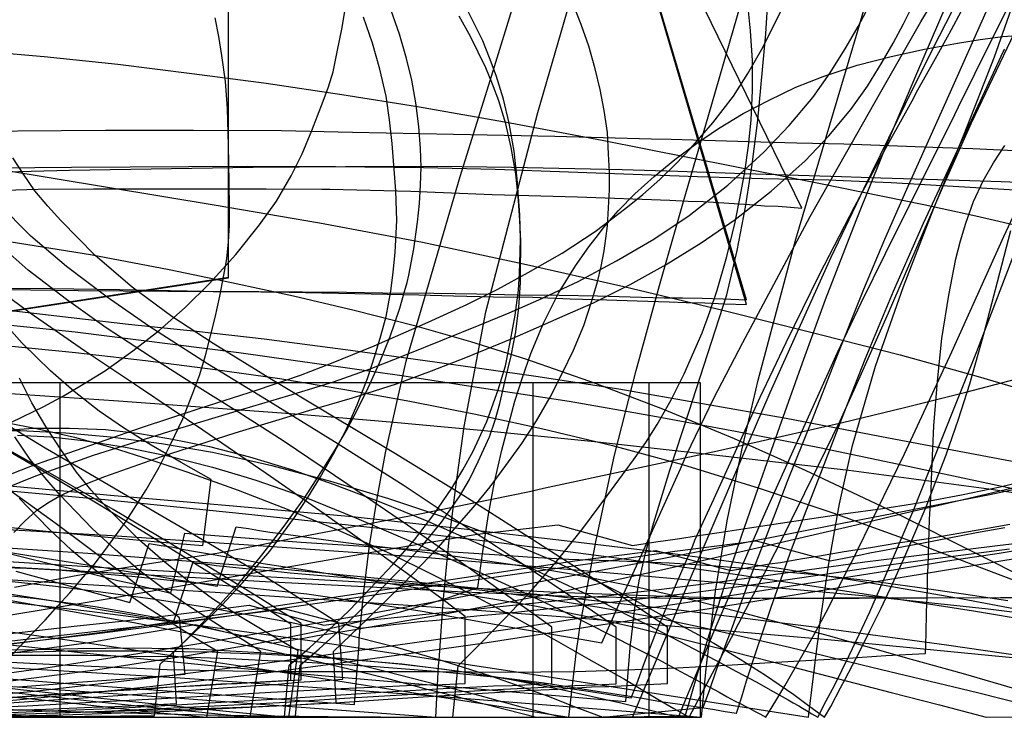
# Model space of a CAD drawing. Header units: millimetres. Extents: x 0 to 1298, y -1 to 755.
# Tile 164 of 169: x 575 to 767, y 0 to 136. Entities that reach past the tile are written whole.
import ezdxf

# ---------------------------------------------------------------- set-up
doc = ezdxf.new("R2010")
doc.units = ezdxf.units.MM
doc.layers.add('1', color=7, linetype='Continuous')

# ---------------------------------------------------------------- blocks, each defined once
blk = doc.blocks.new('PART001')
at = {"layer": '1'}
blk.add_lwpolyline([(569.7, 44.3), (591.8, 42.3), (619.1, 39.5), (646.3, 36.6), (668.8, 33.9), (691.2, 31), (714.2, 27.8), (737.2, 24.3), (760.5, 20.7), (783.7, 16.8), (799.4, 14.1), (815.2, 11.5), (832, 9), (843.8, 7.5), (848.8, 6.8), (851.6, 6.5), (867.8, 4.7)], dxfattribs=at)
blk = doc.blocks.new('PART005')
at = {"layer": '1'}
blk.add_lwpolyline([(558.8, 3.3), (578.1, 5.1), (602.8, 7.9), (617.6, 9.8), (632.4, 11.8), (647.3, 13.9), (662.5, 16), (672.7, 17.5), (683, 19.1), (703.8, 22.2), (724.7, 25.5), (745.4, 28.7), (755.5, 30.4), (765.5, 31.9), (775.2, 33.5)], dxfattribs=at)
blk = doc.blocks.new('PART009')
at = {"layer": '1'}
blk.add_lwpolyline([(540.9, 31.3), (575.3, 29.1), (623, 26.4), (642.2, 25.4), (661.5, 24.4), (683.7, 23.5), (706, 23.1), (744.8, 23.3), (760.5, 23.2), (776.3, 23.4)], dxfattribs=at)
blk = doc.blocks.new('PART014')
at = {"layer": '1'}
blk.add_lwpolyline([(0, 0), (697.5, 0), (697.5, 65), (0, 65)], close=True, dxfattribs=at)
blk = doc.blocks.new('PART015')
at = {"layer": '1'}
blk.add_lwpolyline([(571.1, 106.5), (613.4, 99.5), (633.5, 96.1), (653.5, 92.3), (673.1, 88.1), (692.6, 83.7), (711.8, 79.1), (731, 74.3), (746.3, 70.4), (761.4, 66.2), (777.4, 61.5), (793.3, 56.7), (809.8, 51.9), (826.3, 47.2), (847, 41.7), (861.4, 38.1), (875.9, 34.7)], dxfattribs=at)
blk = doc.blocks.new('PART016')
at = {"layer": '1'}
blk.add_lwpolyline([(563.8, 106.7), (585.3, 106.9), (619.5, 107.1), (636.6, 107), (653.7, 106.8), (667.6, 106.5), (687.2, 105.8), (706.9, 105.1), (719.6, 104.7), (732.4, 104.4), (735.2, 104.3), (744.5, 103.9), (756.6, 103.2), (768.6, 102.5)], dxfattribs=at)
blk = doc.blocks.new('PART019')
at = {"layer": '1'}
blk.add_lwpolyline([(560.6, 0), (583.7, 0.5), (604.3, 1.2), (625, 2.2), (637.4, 2.9), (649.6, 3.7), (661.7, 4.5), (667.5, 4.8), (673.3, 5.2), (679.7, 5.5), (686.3, 5.9), (689.7, 6), (693.3, 6.2), (697.1, 6.4), (701.1, 6.6), (701.1, 17.5), (692.4, 23.3), (684.1, 28.6), (672.6, 36), (660.8, 43.5), (647.9, 51.4), (635, 59.1), (623.8, 65.8), (612.8, 72.6), (604.8, 77.9), (597.1, 83.6), (589.9, 89.7), (583.2, 96.5), (580.7, 99.3), (578.2, 102.3), (576, 105.5), (573.9, 108.7)], dxfattribs=at)
blk = doc.blocks.new('PART020')
at = {"layer": '1'}
blk.add_lwpolyline([(574.1, 35.9), (576.2, 38.1), (578.5, 40.2), (580.7, 41.7), (583, 43), (587.8, 45.2), (591.8, 46.8), (602.8, 50.7), (617.1, 55.3), (631.4, 59.6), (639.9, 62.1), (648.4, 64.8), (655.2, 67.3), (661.9, 69.9), (670.9, 73.6), (675.6, 75.7), (681.2, 78.1), (686.7, 80.5), (693.8, 84.1), (700.8, 88), (707.6, 92.2), (714.2, 96.7), (721.2, 102.2), (727.8, 108.1), (732.4, 113), (736.7, 118.1), (739.9, 122.6), (742.8, 127.3), (744.9, 131), (746.9, 134.7), (748.8, 138.5)], dxfattribs=at)
blk = doc.blocks.new('PART025')
at = {"layer": '1'}
blk.add_lwpolyline([(561.4, 17.9), (592.2, 23), (626.6, 29.1), (645.5, 32.4), (654.9, 34), (664.1, 35.6), (679.8, 37.4), (694.3, 33.4), (698.8, 34.1), (703, 34.7), (707.1, 35.3), (711.1, 35.9), (717, 36.8), (723, 37.7), (735.2, 39.5), (742.9, 40.6), (748.7, 41.5), (750.6, 41.8), (758.2, 43.2), (765.7, 44.8), (773.2, 46.6)], dxfattribs=at)
blk = doc.blocks.new('PART032')
at = {"layer": '1'}
blk.add_lwpolyline([(574.5, 28.4), (596.6, 22.3), (600.4, 33.8), (602.7, 33.4), (604.7, 33.1), (606.5, 32.7), (608.2, 32.4), (611.3, 31.9), (614.3, 31.4), (618.3, 30.7), (622.5, 29.9), (631.5, 28.5), (650.3, 25.5), (656.6, 24.6), (662.8, 23.7), (675, 21.7), (684.9, 19.7), (694.7, 17.5), (710, 13.7), (725.3, 9.8), (744.5, 4.8), (753.9, 2.4), (763, 0), (786.8, 0.2)], dxfattribs=at)
blk = doc.blocks.new('PART038')
at = {"layer": '1'}
blk.add_lwpolyline([(565.4, 6.6), (605.5, 3.8), (656.1, 0), (656.6, 10), (656.7, 11.1), (657.5, 22.4), (658.6, 33.9), (660, 45.2), (661.6, 56.5), (665.8, 78.8), (675.9, 117.5), (681.6, 137.1), (687, 156.5), (692, 176.3), (696.2, 196.6), (698.7, 215.3), (700.2, 233.9), (701.1, 252.7), (701.5, 271.3), (701.6, 308.2), (701.6, 358.2), (701.5, 395.1)], dxfattribs=at)
blk = doc.blocks.new('PART044')
at = {"layer": '1'}
blk.add_lwpolyline([(561.1, 10.4), (606.4, 7.7), (652.3, 4.4), (707.7, 0), (708.5, 8.8), (708.7, 10.6), (710.4, 24.5), (712.7, 38.2), (715.5, 51.9), (718.7, 65.5), (726, 92.9), (737.8, 132.5), (743.6, 152.5), (748.9, 172.6), (753.7, 193.1), (757.4, 213.7), (758.9, 225.9), (760, 238.1), (760.8, 250.1), (761.3, 262.2), (761.8, 286.3), (761.8, 468.6)], dxfattribs=at)
blk = doc.blocks.new('PART051')
at = {"layer": '1'}
blk.add_lwpolyline([(560.9, 77.5), (586, 74.9), (617.8, 70.9), (649.5, 66.4), (665.8, 63.9), (682, 61.4), (698.2, 58.6), (714.3, 55.6), (730.6, 52.4), (746.9, 49), (779.7, 42), (820.2, 33.2), (840.6, 29), (861.1, 25), (867.8, 23.7)], dxfattribs=at)
blk = doc.blocks.new('PART057')
at = {"layer": '1'}
blk.add_lwpolyline([(563.8, 37), (593.2, 35.3), (622.5, 33.3), (653.7, 31.1), (684.8, 28.5), (715.6, 25.8), (739.7, 23.6), (763.4, 21.1), (787.1, 18.1), (810.7, 14.8), (821.6, 13.1), (832.6, 11.2), (841.4, 9.6), (850.1, 7.8), (858.6, 6.1), (866.8, 4.3)], dxfattribs=at)
blk = doc.blocks.new('PART061')
at = {"layer": '1'}
blk.add_lwpolyline([(570.8, 12.5), (577.7, 12.7), (584.5, 12.9), (600.1, 12.9), (607.2, 12.8), (612.6, 12.7), (614.3, 12.6), (621.8, 12.3), (630.3, 11.9), (638.7, 11.3), (649.5, 10.4), (660.2, 9), (670.4, 7.4), (680.5, 5.4), (692, 2.8), (703.2, 0), (704.5, 3.2), (705.8, 6.3), (708.2, 12.1), (710.5, 17.7), (712.9, 23.2), (716.5, 31.5), (717.5, 33.9), (720.2, 40), (727.9, 57.1), (734.1, 70.9), (738.7, 80.5), (743.4, 90.1), (756.9, 117.1), (757.6, 118.6), (760.8, 125), (763.9, 131.3), (770, 143.5)], dxfattribs=at)
blk = doc.blocks.new('PART063')
at = {"layer": '1'}
blk.add_lwpolyline([(568.3, 2.5), (589.5, 3.9), (600, 4.6), (610.3, 5.4), (620.1, 6.1), (624.8, 6.4), (629.4, 6.8), (633.8, 7.1), (638, 7.4), (637.2, 18.2), (634.5, 20), (631.4, 21.9), (624.8, 26.1), (620.5, 28.7), (612, 33.8), (603.6, 38.6), (595.4, 43.4), (587.9, 47.8), (580.2, 52.3), (565, 61.5)], dxfattribs=at)
blk = doc.blocks.new('PART065')
at = {"layer": '1'}
blk.add_lwpolyline([(567.7, 55.7), (575.4, 55.7), (584.2, 55.3), (592.9, 54.5), (602.8, 53.2), (612.7, 51.5), (618.5, 50.2), (624.2, 48.9), (635.6, 45.9), (646.9, 42.5), (657.4, 39), (667.9, 35), (678.2, 30.7), (688.3, 26), (693.9, 23.2), (699.4, 20.2), (704.7, 17.3), (710.1, 14.4), (715.2, 11.3), (720.1, 8.2), (722.8, 6.4), (725.6, 4.4), (728.5, 2.3), (731.6, 0), (732.8, 2.1), (734.7, 5.7), (735.5, 7.3), (737, 10.1), (738.4, 12.7), (740.4, 16.8), (742.6, 21.2), (744.8, 25.9), (747, 30.8), (749.1, 35.8), (751.3, 40.9), (753.3, 46), (755.2, 51), (757.6, 57.9), (759.8, 64.8), (762.6, 74.7), (765.2, 84.6), (767.8, 94.6)], dxfattribs=at)
blk = doc.blocks.new('PART067')
at = {"layer": '1'}
blk.add_lwpolyline([(567.9, 102.3), (578.8, 102.6), (589.6, 102.7), (623.1, 102.7), (633.9, 102.6), (635.5, 102.6), (651.2, 102.2), (667, 101.6), (683.6, 101.1), (701.5, 100.5), (705.1, 100.3), (708, 100.2), (717, 99.6), (719.9, 99.4), (722.6, 99.3), (725, 99.1), (727.2, 98.9), (689.2, 176.7)], dxfattribs=at)
blk = doc.blocks.new('PART070')
at = {"layer": '1'}
blk.add_lwpolyline([(574.1, 0.6), (600, 1.4), (616.6, 1.9), (626.8, 2.3), (631.8, 2.6), (636.7, 2.8), (636.2, 12.8), (642.8, 19.1), (649.7, 25.9), (656.5, 33), (663.4, 40.8), (666.6, 44.8), (669.7, 48.9), (672.8, 53.2), (675.6, 57.6), (678.3, 62.2), (680.7, 66.9), (682.8, 71.3), (684.8, 76.1), (686.4, 80.9), (687.5, 84.6), (688.2, 87.6), (688.8, 90.6), (689.1, 93), (689.4, 95.5), (689.8, 102.5), (689.8, 106), (689.6, 109.5), (689.4, 113.6), (688.8, 117.9), (688, 122), (687, 126), (685.8, 130.4), (684.3, 134.6), (682.6, 138.9)], dxfattribs=at)
blk = doc.blocks.new('PART073')
at = {"layer": '1'}
blk.add_lwpolyline([(571.3, 14.1), (588.8, 16.1), (605.8, 18.3), (622.8, 20.7), (641.9, 23.5), (660.9, 26.3), (681.9, 29.3), (692.3, 30.8), (702.5, 32.3), (718.3, 34.3), (732.7, 30.4), (735.7, 31), (738.3, 31.5), (740.7, 32), (742.9, 32.4), (746.9, 33.2), (750.8, 33.9), (755.8, 34.9), (761.1, 35.9), (766.6, 36.9)], dxfattribs=at)
blk = doc.blocks.new('PART074')
at = {"layer": '1'}
blk.add_lwpolyline([(564.9, 5.8), (580.5, 4.1), (590.6, 3), (600.7, 2), (610.6, 1), (620, 0), (622.1, 12.8), (618.8, 14.9), (615.3, 17), (608.1, 21.6), (603.1, 25), (598.4, 28.6), (593.8, 32.6), (589.3, 36.7), (583, 43.2), (580.1, 46.6), (577.3, 50.1), (574.3, 54.5)], dxfattribs=at)
blk = doc.blocks.new('PART076')
at = {"layer": '1'}
blk.add_lwpolyline([(553.4, 1.3), (576.6, 2.2), (590.3, 3), (604, 3.7), (617.5, 4.5), (624, 4.9), (630.4, 5.2), (637.7, 5.6), (645.1, 5.9), (649, 6.1), (653, 6.3), (657.3, 6.4), (661.8, 6.6), (661.8, 19.6), (657.5, 22.8), (653.4, 25.8), (645.4, 31.6), (634.4, 39.5), (623.1, 47.4), (610.8, 55.8), (598.5, 64.1), (587.8, 71.2), (577.3, 78.5), (569.7, 84.1)], dxfattribs=at)
blk = doc.blocks.new('PART077')
at = {"layer": '1'}
blk.add_lwpolyline([(572.1, 1.6), (585.1, 1.1), (598.2, 0.8), (611.1, 0.5), (623.7, 0.3), (640.9, 0.1), (645.3, 0.1), (649.8, 0), (659.4, 0), (660.4, 10), (665, 14.6), (669.4, 19.1), (674.6, 24.6), (679.5, 30.3), (684.6, 36.7), (689.5, 43.2), (694.5, 50), (696.9, 53.4), (699.1, 56.9), (701.8, 61.7), (704.3, 66.7), (707.8, 74.7), (709.3, 78.8), (710.7, 83), (712.6, 89.5), (714.2, 96.2), (715.2, 101.1), (716.1, 106), (716.8, 111), (717.3, 116), (717.6, 121.8), (717.6, 127.6), (717.2, 133.4), (716.6, 139.2)], dxfattribs=at)
blk = doc.blocks.new('PART078')
at = {"layer": '1'}
blk.add_lwpolyline([(571, 32.4), (580.2, 30.9), (589.2, 29.5), (597.9, 28.1), (602, 27.4), (606, 26.7), (609.9, 26.1), (613.6, 25.5), (617.3, 37), (619.7, 36.7), (621.8, 36.3), (623.8, 36), (625.5, 35.8), (628.8, 35.3), (631.9, 34.9), (636.1, 34.3), (640.6, 33.7), (645.2, 33.2), (650, 32.6), (659.8, 31.3), (669.7, 29.9), (676.3, 28.9), (682.8, 27.8), (695.7, 25.2), (706, 22.8), (716.3, 20.2), (732.3, 15.9), (748.4, 11.3), (758.5, 8.5), (768.5, 5.6)], dxfattribs=at)
blk = doc.blocks.new('PART079')
at = {"layer": '1'}
blk.add_lwpolyline([(543.7, 11.3), (575.9, 15.1), (593.6, 17.1), (602.4, 18.1), (611.1, 19.1), (626.8, 21.1), (641.3, 17.3), (643.7, 17.6), (645.9, 17.8), (647.8, 18), (649.6, 18.2), (653, 18.6), (656.2, 18.9), (660.3, 19.3), (664.7, 19.8), (669.2, 20.2), (673.9, 20.7), (693.1, 22.7), (696.2, 23.1), (705.1, 24.1), (716.9, 25.7), (734.3, 28.2), (743.1, 29.5), (752.1, 30.7), (767.5, 32.7)], dxfattribs=at)
blk = doc.blocks.new('PART082')
at = {"layer": '1'}
blk.add_lwpolyline([(568.3, 11), (584.8, 10.1), (603.9, 9.3), (623, 8.9), (656.2, 8.9), (669.7, 8.8), (683.3, 8.9), (693.1, 9.2), (702.9, 9.6), (712.6, 10.1), (722.1, 10.7), (729.1, 11.1), (736.2, 11.5), (743.5, 12), (751.2, 12.4), (751.3, 16.3), (751.4, 20.4), (751.6, 24.8), (751.6, 27.4), (751.7, 29.3), (752, 38.5), (752.2, 42.5), (752.4, 47.8), (752.8, 56.6), (753.5, 65.3), (754.4, 73.6), (755.7, 82), (757.1, 89.1), (758, 92.6), (759, 96), (760.5, 100.2), (762.4, 104.2), (764.4, 107.7), (766.6, 111.1)], dxfattribs=at)
blk = doc.blocks.new('PART084')
at = {"layer": '1'}
blk.add_lwpolyline([(568.8, 55), (575.8, 58.4), (579.9, 60.4), (583.9, 62.5), (587.9, 64.9), (591.9, 67.4), (597.2, 71.2), (602.4, 75.2), (607.4, 79.6), (612.1, 84.3), (617.2, 89.9), (621.8, 95.7), (625.1, 100.3), (628, 105.2), (630.1, 109.5), (632, 114), (634.2, 119.7), (635.2, 122.5), (636.1, 125.4), (637, 129.6), (637.8, 133.7), (638.7, 139.1)], dxfattribs=at)
blk = doc.blocks.new('PART087')
at = {"layer": '1'}
blk.add_lwpolyline([(566.5, 8), (587.9, 6.3), (640.3, 2.5), (641.2, 14.2), (641.2, 15.4), (642.1, 24.4), (643.2, 33.4), (644.7, 42.5), (646.3, 51.4), (650.3, 69.2), (660.8, 105.1), (666.4, 122.9), (672, 141.2), (677, 159.8), (681.2, 178.6), (683.5, 194.7), (685, 210.7), (685.9, 226.7), (686.4, 242.7), (686.6, 274.3), (686.6, 324.5), (686.4, 356.1), (685.9, 372.1), (685, 388.1)], dxfattribs=at)
blk = doc.blocks.new('PART096')
at = {"layer": '1'}
blk.add_lwpolyline([(563.9, 15.1), (587.6, 12.5), (611.8, 10.1), (635.3, 8), (693, 3.1), (693.9, 14.3), (694, 15), (694.7, 21.3), (695.6, 26.5), (696.8, 31.9), (698.2, 37.2), (701.5, 48), (705.2, 59.3), (712.6, 82.1), (714.6, 90.7), (716.2, 99.1), (717.5, 107.4), (718.6, 116), (720.2, 132.8), (721.2, 149.6), (722.4, 182.9), (723.3, 206), (724.3, 230.3), (724.8, 254.1)], dxfattribs=at)
blk = doc.blocks.new('PART105')
at = {"layer": '1'}
blk.add_lwpolyline([(567.2, 15.6), (585.8, 17.7), (595, 18.7), (604.1, 19.8), (619.8, 21.8), (634.3, 17.9), (636.7, 18.2), (638.9, 18.5), (640.9, 18.7), (642.7, 18.9), (646.1, 19.2), (649.3, 19.5), (653.5, 20), (658, 20.4), (662.5, 20.9), (667.3, 21.4), (686.7, 23.4), (689.2, 23.6), (693.1, 24.1), (699.4, 24.8), (711.7, 26.4), (730.1, 28.9), (739.4, 30.2), (748.9, 31.4), (765.2, 33.4), (781.5, 35.3)], dxfattribs=at)
blk = doc.blocks.new('PART108')
at = {"layer": '1'}
blk.add_lwpolyline([(561.5, 24.9), (578.5, 23.1), (589.9, 21.5), (600.9, 19.6), (609.8, 17.8), (618.7, 15.8), (632.6, 12.4), (646.5, 8.9), (663.9, 4.4), (672.4, 2.1), (680.6, 0), (704.5, 0.2), (705.7, 4.2), (706.8, 8), (708.9, 15.2), (712.1, 25.3), (715.5, 35.4), (719.2, 46), (722.9, 56.5), (727.3, 68.9), (731.8, 81.2), (737.7, 96.5), (740.8, 104.1), (743.9, 111.8), (749.5, 125.1), (755.2, 138.3)], dxfattribs=at)
blk = doc.blocks.new('PART109')
at = {"layer": '1'}
blk.add_lwpolyline([(0, 0), (675, 0), (675, 65), (0, 65)], close=True, dxfattribs=at)
blk = doc.blocks.new('PART110')
at = {"layer": '1'}
blk.add_lwpolyline([(574.1, 79), (596.4, 76.4), (609.6, 75), (622.7, 73.5), (639.5, 71.3), (656.3, 69), (675.5, 66.3), (691.6, 63.8), (707.9, 61), (724.1, 58.1), (744, 54.3), (767.7, 49.8), (796.4, 44.4), (812.8, 41.4), (829.1, 38.3), (843.1, 35.6), (857.1, 33), (866.3, 31.4)], dxfattribs=at)
blk = doc.blocks.new('PART111')
at = {"layer": '1'}
blk.add_lwpolyline([(556, 6.3), (580.3, 9.6), (598.2, 12.4), (612.4, 14.7), (640.8, 19.7), (655.3, 22.4), (665.1, 24.2), (675, 26.1), (695, 29.9), (715.1, 33.8), (735, 37.7), (744.7, 39.6), (754.3, 41.5), (763.7, 43.3), (772.8, 45.2)], dxfattribs=at)
blk = doc.blocks.new('PART113')
at = {"layer": '1'}
blk.add_lwpolyline([(573.8, 47.4), (577.4, 48.8), (584.8, 51.4), (598.9, 56.3), (610.1, 60), (621.4, 63.6), (629.8, 66.5), (635.8, 68.8), (644.1, 72.2), (652.4, 75.8), (654.6, 76.8), (662.1, 80.2), (668.1, 83.2), (674, 86.4), (680.6, 90.2), (687, 94.4), (693, 98.9), (696.3, 101.6), (699.6, 104.5), (702.7, 107.5), (705.6, 110.6), (709.9, 115.5), (713.9, 120.7), (716.7, 125.1), (719.4, 129.8), (721.3, 133.5), (723.1, 137.2)], dxfattribs=at)
blk = doc.blocks.new('PART115')
at = {"layer": '1'}
blk.add_lwpolyline([(562.4, 0.5), (582.7, 1.3), (593, 1.7), (603.4, 2.3), (615.5, 3), (627.7, 3.7), (639.6, 4.5), (645.4, 4.9), (651.1, 5.2), (657.5, 5.6), (664, 5.9), (667.3, 6.1), (670.9, 6.2), (674.6, 6.4), (678.6, 6.6), (678.6, 17.5), (674.2, 20.7), (670, 23.6), (661.9, 29.4), (656.3, 33.3), (650.6, 37.3), (639, 45.2), (626.4, 53.7), (617.8, 59.2), (609.2, 64.6), (600.6, 70.1), (592, 75.7), (584.3, 81.2), (576.9, 86.9), (573.4, 90)], dxfattribs=at)
blk = doc.blocks.new('PART117')
at = {"layer": '1'}
blk.add_lwpolyline([(557.7, 113.8), (591.9, 114.1), (609, 114.1), (626.1, 114), (639.9, 113.7), (659.5, 113.3), (679.2, 112.9), (698, 112.4), (701.8, 112.3), (716.9, 111.9), (726.2, 111.6), (735.3, 111.4), (744.1, 111.1), (752.6, 110.8), (760.4, 110.5), (764.4, 110.3), (768.5, 110.1)], dxfattribs=at)
blk = doc.blocks.new('PART120')
at = {"layer": '1'}
blk.add_lwpolyline([(570.5, 32.5), (575.8, 31.2), (581, 29.9), (586, 28.7), (590, 27.7), (594.3, 26.6), (596.5, 26.1), (599, 25.5), (601.7, 24.8), (604.6, 24.1), (607.3, 35.8), (629.9, 34), (652.3, 32.6), (667.5, 31.6), (674.8, 31.1), (681.9, 30.7), (691.7, 30.4), (701.4, 30), (709.7, 29.5), (718.1, 28.8), (729.1, 27.8), (740.2, 26.6), (749.6, 25.3), (759, 23.9), (767.2, 22.7)], dxfattribs=at)
blk = doc.blocks.new('PART121')
at = {"layer": '1'}
blk.add_lwpolyline([(566.2, 45.6), (593.6, 43.1), (616.7, 41.1), (639.8, 39), (661, 36.7), (682.2, 34.2), (702.1, 31.8), (721.9, 29.1), (740.2, 26.2), (758.4, 23), (790.7, 16.9), (807.6, 13.6), (824.6, 10.2), (849.6, 5), (855.8, 3.7), (861.8, 2.4), (867.6, 1.2)], dxfattribs=at)
blk = doc.blocks.new('PART122')
at = {"layer": '1'}
blk.add_lwpolyline([(567.3, 37.6), (577.1, 36.5), (593.7, 34.9), (602.1, 34.1), (610.8, 33.4), (612.4, 46.2), (606.6, 49.5), (600.8, 52.9), (595.6, 56.1), (590.7, 59.5), (585.8, 63.3), (581.2, 67.3), (575.7, 72.7), (573.1, 75.6)], dxfattribs=at)
blk = doc.blocks.new('PART126')
at = {"layer": '1'}
blk.add_lwpolyline([(553.1, 28), (583.1, 26.1), (613.2, 24.3), (650.7, 21.8), (664.1, 20.8), (682.9, 19.4), (701.8, 17.8), (732.2, 15.1), (766.1, 11.8), (783, 10.2), (800, 8.8), (820.9, 7.2), (831.3, 6.3), (841.8, 5.1), (843.1, 4.9), (850, 3.9), (856.8, 2.9), (862, 2.2), (867.4, 1.6)], dxfattribs=at)
blk = doc.blocks.new('PART128')
at = {"layer": '1'}
blk.add_lwpolyline([(569.7, 72.5), (586.1, 70.9), (599.7, 69.3), (613.2, 67.6), (625.8, 65.8), (638.4, 63.7), (651, 61.4), (663.8, 58.9), (676.6, 56.1), (690.4, 52.8), (704, 49.1), (718.9, 44.5), (733.2, 39.7), (747.4, 34.6), (768.2, 26.7)], dxfattribs=at)
blk = doc.blocks.new('PART130')
at = {"layer": '1'}
blk.add_lwpolyline([(564.9, 83.4), (581.3, 83.3), (594.7, 83.1), (611, 82.8), (627.6, 82.6), (643.5, 82.3), (652.8, 82.1), (659.5, 81.9), (667.3, 81.7), (674.9, 81.6), (682.2, 81.3), (689.3, 81.1), (695.2, 80.9), (701.4, 80.7), (704.7, 80.6), (708.3, 80.5), (712.2, 80.3), (716.4, 80.2), (691.6, 164.4), (686.5, 206), (585.5, 206), (572.8, 206.1)], dxfattribs=at)
blk = doc.blocks.new('PART131')
at = {"layer": '1'}
blk.add_lwpolyline([(0, 0), (583.1, 0), (583.1, 65), (0, 65)], close=True, dxfattribs=at)
blk = doc.blocks.new('PART132')
at = {"layer": '1'}
blk.add_lwpolyline([(557.8, 0.7), (579.1, 0.3), (589.5, 0.1), (599.8, 0), (606.7, 0), (613.7, 0.1), (621, 0.1), (624.8, 0.2), (628.8, 0.2), (629.7, 10.1), (633.4, 13.3), (636.9, 16.5), (640.9, 20.3), (644.8, 24.3), (649.2, 28.8), (653.4, 33.3), (657.2, 37.9), (660.7, 42.9), (662.6, 46.2), (664.3, 49.7), (666.5, 54.5), (667.6, 57.7), (668.5, 61), (669.5, 65.2), (670.7, 70.2), (671.6, 74.9), (672.2, 79.6), (672.5, 84.5), (672.5, 85.9), (672.6, 92.5), (672.4, 96.5), (672.1, 100.4), (671.6, 105.6), (670.7, 110.7), (669.7, 115.3), (668.3, 119.8), (667.1, 123), (665.8, 126.2), (662.8, 132.3), (660.6, 136.2)], dxfattribs=at)
blk = doc.blocks.new('PART135')
at = {"layer": '1'}
blk.add_lwpolyline([(572.5, 55.8), (577.9, 56.2), (584.9, 56.2), (591.9, 55.9), (598.1, 55.2), (604.2, 54.2), (612.1, 52.6), (619.9, 50.6), (628.2, 48.1), (636.3, 45.2), (645.4, 41.8), (654.3, 38.2), (666.6, 32.7), (678.6, 27.1), (685.8, 23.7), (693.1, 20), (697.4, 17.9), (706.2, 13.3), (710.4, 11.1), (714.5, 8.9), (718.3, 6.9), (721.6, 5), (724.5, 3.4), (725.5, 2.8), (726.6, 2.2), (727.3, 1.8), (728.1, 1.3), (729.1, 0.7), (730.3, 0), (731.9, 3.2), (733.5, 6.2), (736.4, 12), (738.4, 16.2), (740.4, 20.5), (744.3, 29.4), (745, 31.1), (748.9, 40.4), (753.3, 51.3), (761.2, 71.1), (769.7, 93.4)], dxfattribs=at)
blk = doc.blocks.new('PART138')
at = {"layer": '1'}
blk.add_lwpolyline([(569.3, 12.1), (588.4, 12.1), (596.6, 11.9), (604.9, 11.8), (616, 11.4), (624.7, 11), (626.9, 11), (644.4, 9.9), (656.8, 8.9), (669.3, 7.7), (677.1, 6.7), (684.9, 5.5), (692.5, 4.3), (696.2, 3.7), (699.7, 3.1), (703, 2.6), (706.5, 2.1), (710.2, 1.5), (712.3, 1.1), (714.5, 0.8), (715.5, 4), (716.4, 7.1), (718.3, 12.8), (721.2, 21.4), (724.3, 30.2), (725, 32.1), (727.7, 39.3), (731.2, 48.3), (735.3, 59), (739.5, 69.6), (745, 82.8), (750.8, 96), (756.1, 107.4), (760.1, 116), (764, 124.4), (766.3, 129.3), (766.6, 129.8)], dxfattribs=at)
blk = doc.blocks.new('PART139')
at = {"layer": '1'}
blk.add_lwpolyline([(572, 3.7), (583.1, 4.5), (594.1, 5.2), (599.4, 5.5), (604.6, 5.9), (610.5, 6.2), (616.4, 6.6), (619.5, 6.7), (622.8, 6.9), (626.2, 7.1), (629.9, 7.3), (629.9, 18.2), (625.8, 20.7), (622, 23.1), (614.5, 27.7), (604.1, 34), (593.4, 40.4), (581.7, 47.1), (570.1, 53.6)], dxfattribs=at)
blk = doc.blocks.new('PART143')
at = {"layer": '1'}
blk.add_lwpolyline([(563.2, 18), (584.9, 15), (628, 8.5), (681.9, 0), (683.4, 12.9), (683.8, 15.6), (684.1, 17.9), (687.2, 34.4), (690.8, 50.9), (695, 67.4), (699.5, 83.9), (704.2, 100.2), (709.1, 117.1), (718.7, 150.3), (723.2, 167.3), (727.4, 184.4), (731, 201.5), (734.1, 218.8), (736, 233.9), (737.4, 248.8), (738.2, 263.9)], dxfattribs=at)
blk = doc.blocks.new('PART146')
at = {"layer": '1'}
blk.add_lwpolyline([(545, 25.6), (588.3, 20.7), (609.9, 17.9), (631.6, 14.9), (674.7, 8.4), (728.5, 0), (730.1, 13.3), (730.4, 15.7), (730.7, 18), (732.4, 29.9), (734.5, 41.5), (737, 52.8), (741.5, 68.2), (746.9, 83.7), (752.8, 98.9), (758.7, 113.3), (764.6, 128.3), (769.9, 143.5)], dxfattribs=at)
blk = doc.blocks.new('PART154')
at = {"layer": '1'}
blk.add_lwpolyline([(532.6, 72.6), (615.8, 85.4), (615.8, 373.6), (532.6, 386.4)], dxfattribs=at)
blk = doc.blocks.new('PART156')
at = {"layer": '1'}
blk.add_lwpolyline([(532.6, 72.7), (615.8, 85.5), (615.8, 373.7), (532.6, 386.5)], dxfattribs=at)
blk = doc.blocks.new('PART162')
at = {"layer": '1'}
blk.add_lwpolyline([(559.7, 12.5), (576.2, 14.6), (592.2, 16.7), (608.2, 19.1), (644, 24.5), (663.7, 27.5), (673.5, 29), (683.1, 30.4), (698.8, 32.4), (713.3, 28.5), (716.1, 29), (718.6, 29.4), (720.9, 29.8), (723, 30.1), (726.9, 30.8), (730.6, 31.4), (735.4, 32.2), (740.5, 33), (745.8, 33.9), (751.3, 34.7), (762.5, 36.6), (767.6, 37.5)], dxfattribs=at)
blk = doc.blocks.new('PART163')
at = {"layer": '1'}
blk.add_lwpolyline([(573.7, 4), (583.4, 3), (593, 1.9), (602.5, 0.9), (611.6, 0), (613.7, 12.8), (610.3, 14.8), (606.8, 17), (599.7, 21.5), (594.7, 25), (589.9, 28.6), (585.3, 32.5), (580.8, 36.7), (575.1, 42.6)], dxfattribs=at)
blk = doc.blocks.new('PART164')
at = {"layer": '1'}
blk.add_lwpolyline([(573.2, 24), (581.8, 22.6), (590.1, 21.1), (597.9, 19.8), (601.6, 19.1), (605.1, 18.5), (608.9, 30), (611.3, 29.8), (613.4, 29.5), (615.4, 29.3), (617.2, 29.1), (620.5, 28.8), (623.6, 28.5), (627.8, 28.1), (632.3, 27.7), (637, 27.3), (641.8, 26.9), (651.8, 26), (661.7, 25.1), (668.4, 24.3), (674.9, 23.4), (687.8, 21.4), (698.2, 19.5), (708.6, 17.3), (724.8, 13.6), (741, 9.7), (761.3, 4.8), (771.3, 2.3)], dxfattribs=at)
blk = doc.blocks.new('PART166')
at = {"layer": '1'}
blk.add_lwpolyline([(561.7, 10.9), (583.9, 13.9), (589.1, 14.6), (594.2, 15.5), (609.3, 18), (624.2, 14.4), (627.5, 14.9), (630.4, 15.4), (633.1, 15.9), (635.7, 16.3), (640.7, 17.1), (646, 18), (656.8, 19.9), (668.9, 22.2), (680.8, 24.5), (681.8, 24.7), (700.5, 28.8), (720.2, 33.3), (737.7, 37.4), (746.5, 39.5), (755.5, 41.6), (764.3, 43.7), (773.3, 45.8)], dxfattribs=at)
blk = doc.blocks.new('PART167')
at = {"layer": '1'}
blk.add_lwpolyline([(571.3, 1.3), (580.3, 1.6), (589.3, 2), (593.7, 2.1), (598, 2.3), (602, 2.5), (605.7, 2.7), (605.1, 12.6), (607.9, 15.4), (610.4, 18), (614.1, 21.9), (617.8, 26), (622.3, 31.5), (626.4, 36.9), (630.6, 42.7), (634.3, 48.5), (636.6, 52.1), (638.7, 55.7), (640.9, 59.9), (642.9, 64), (645.1, 68.9), (647.2, 74), (649.1, 79.5), (650, 82.7), (650.5, 84.5), (650.8, 85.9), (651.8, 91), (652.5, 96.2), (652.9, 99.8), (653.1, 103.4), (653.2, 106.9), (653.1, 110.5), (652.8, 114.8), (652.2, 119.4), (651.4, 123.8), (650.4, 128), (649, 132.7), (647.4, 137.3)], dxfattribs=at)
blk = doc.blocks.new('PART169')
at = {"layer": '1'}
blk.add_lwpolyline([(568.9, 26.9), (582.2, 25.5), (590, 24.5), (601.1, 23), (610.8, 21.5), (627.8, 18.5), (638, 16.3), (648.2, 13.7), (657.5, 11), (666.9, 8), (677.9, 4.1), (683.3, 2), (688.5, 0), (708, 1.9), (709.3, 5.4), (710.6, 9.2), (712.1, 13.3), (713.7, 17.6), (716.9, 26.4), (718.6, 30.9), (720.3, 35.2), (722.4, 40.6), (724.4, 45.9), (729.1, 57.6), (733.7, 69.4), (739.2, 83.2), (743.3, 92.9), (747.6, 102.6), (756.3, 122.1), (760.6, 131.7), (763.5, 138.2)], dxfattribs=at)
blk = doc.blocks.new('PART170')
at = {"layer": '1'}
blk.add_lwpolyline([(575, 5.9), (580.9, 6.4), (586.6, 6.8), (592.1, 7.2), (597.5, 7.6), (602.6, 8), (607.4, 8.4), (606.3, 19.3), (603.6, 21.4), (600.8, 23.5), (594.9, 28.2), (582.3, 37.6), (575.8, 42.3), (569.5, 46.7)], dxfattribs=at)
blk = doc.blocks.new('PART172')
at = {"layer": '1'}
blk.add_lwpolyline([(572.6, 57.3), (578.5, 56.1), (585.9, 54.4), (593.2, 52.4), (600.5, 50.1), (607.7, 47.7), (617.7, 44.1), (627.5, 40.3), (637.4, 36.2), (647.2, 31.8), (655.3, 27.8), (663.3, 23.7), (671.1, 19.6), (679, 15.2), (685.8, 11.3), (692.7, 7.4), (699.2, 3.5), (702.3, 1.7), (705.3, 0), (709.3, 7.6), (713.5, 15.5), (717.7, 23.7), (722, 32), (722.4, 32.7), (730.4, 49), (734.6, 57.6), (738.5, 66.2), (744, 78.6), (749.4, 91), (754.7, 103.3), (760.1, 115.5), (764.3, 124.2), (768.5, 133)], dxfattribs=at)
blk = doc.blocks.new('PART173')
at = {"layer": '1'}
blk.add_lwpolyline([(573, 7), (590.4, 9.3), (607.8, 12), (621, 14.3), (634.4, 17), (644.3, 19.3), (649.2, 20.5), (653.7, 21.8), (656.1, 22.5), (658.6, 23.3), (661.2, 24.2), (664.2, 25.2), (665.2, 32.2), (666.3, 39.4), (667.5, 45.7), (668.9, 51.9), (671.4, 61.4), (672.9, 66), (674.5, 70.7), (677, 76.6), (679.9, 82.4), (683.2, 87.7), (685.8, 91.4), (687.7, 93.8), (688.6, 95), (691.5, 98.4), (694.7, 101.7), (698.5, 105.1), (702.5, 108.4), (706.7, 111.5), (711, 114.4), (715.8, 117.3), (720.8, 119.9), (726, 122.4), (731.3, 124.5), (737.9, 126.7), (744.5, 128.4), (751, 129.8), (757.4, 131), (761.8, 131.7), (766.2, 132.3), (770.6, 132.6)], dxfattribs=at)
blk = doc.blocks.new('PART174')
at = {"layer": '1'}
blk.add_lwpolyline([(569.8, 29.2), (576.6, 29), (583.5, 28.6), (594.5, 27.6), (597, 27.4), (606.9, 26.4), (619, 25.3), (631, 24), (642.1, 22.4), (653.4, 20.6), (671.4, 17.4), (680.1, 15.9), (684.3, 15.2), (688.3, 14.5), (692.2, 23.2), (696.1, 31.7), (700.4, 41.3), (703.6, 48.3), (704.8, 51), (710.1, 62), (715.7, 72.8), (728.8, 97.3), (742.5, 121.5), (750.3, 135.1), (758.4, 148.6)], dxfattribs=at)
blk = doc.blocks.new('PART179')
at = {"layer": '1'}
blk.add_lwpolyline([(572.9, 0.1), (580.5, 0.1), (587.8, 0.2), (594.8, 0.3), (601.4, 0.3), (602.5, 10.3), (606.4, 13.9), (610.5, 17.8), (614.6, 21.9), (618.5, 26.1), (623.8, 32.3), (628.6, 38.8), (631.2, 42.7), (633.7, 46.7), (636.2, 51.2), (638.6, 55.7), (640.8, 60.7), (642.8, 65.8), (644.3, 70.4), (645.4, 74.1), (646.4, 77.9), (647.3, 82.8), (647.8, 86.5), (648.2, 90.3), (648.5, 96.5), (648.3, 102.3), (647.6, 111.5), (647.1, 116.1), (646.4, 120.7), (645.2, 125.9), (643.8, 131), (642, 136)], dxfattribs=at)
blk = doc.blocks.new('PART183')
at = {"layer": '1'}
blk.add_lwpolyline([(0, 0), (707.5, 0), (707.5, 65), (0, 65)], close=True, dxfattribs=at)
blk = doc.blocks.new('PART184')
at = {"layer": '1'}
blk.add_lwpolyline([(560, 63.8), (594.4, 61.5), (629.6, 58.9), (647.2, 57.4), (664.8, 55.8), (686.9, 53.6), (709, 51.1), (736.3, 48), (763.5, 44.4), (786, 41), (808.4, 37.3), (831.4, 33.2), (854.4, 28.9), (877.6, 24.4)], dxfattribs=at)
blk = doc.blocks.new('PART185')
at = {"layer": '1'}
blk.add_lwpolyline([(570.5, 3), (585.5, 4.4), (600.5, 6), (622.1, 8.5), (643.8, 11.4), (665.6, 14.5), (687.7, 17.9), (708.8, 21.1), (730.1, 24.5), (751.4, 28), (772.5, 31.5)], dxfattribs=at)
blk = doc.blocks.new('PART187')
at = {"layer": '1'}
blk.add_lwpolyline([(565.7, 129.6), (580, 128.4), (594.3, 126.9), (608.7, 125.1), (623.1, 123.2), (637.8, 121), (652.5, 118.7), (670.5, 115.5), (688.4, 112.1), (730.8, 103.7), (750.9, 99.6), (761, 97.4), (771, 95.1), (790.6, 90.1), (810, 84.6), (829.2, 79.1), (848.4, 73.5), (863.6, 68.8)], dxfattribs=at)
blk = doc.blocks.new('PART190')
at = {"layer": '1'}
blk.add_lwpolyline([(556.4, 31.3), (591.6, 29.1), (640.3, 26.4), (660, 25.3), (679.6, 24.3), (702.4, 23.5), (713.8, 23.2), (725.1, 23.1), (764.7, 23.3), (780.8, 23.2)], dxfattribs=at)
blk = doc.blocks.new('PART192')
at = {"layer": '1'}
blk.add_lwpolyline([(567.7, 6.4), (575.4, 5.4), (591, 3.7), (609.5, 1.8), (618.6, 0.9), (627.5, 0), (629.3, 12.9), (623.6, 16.2), (617.8, 19.7), (612.7, 23), (607.8, 26.6), (603.1, 30.4), (598.5, 34.4), (592.1, 40.8), (589.1, 44.1), (586.3, 47.6), (583.2, 52), (580.3, 56.5), (577.6, 61.1), (575.2, 65.9)], dxfattribs=at)
blk = doc.blocks.new('PART194')
at = {"layer": '1'}
blk.add_lwpolyline([(570.6, 0.5), (591.8, 1.2), (613.1, 2.2), (625.7, 2.9), (638.3, 3.7), (650.6, 4.4), (656.7, 4.8), (662.5, 5.1), (669.2, 5.5), (675.9, 5.8), (679.4, 6), (683.1, 6.2), (687, 6.3), (691.1, 6.5), (691.1, 17.5), (686.5, 20.6), (682.1, 23.6), (673.6, 29.3), (667.8, 33.2), (661.8, 37.1), (649.7, 45.1), (636.4, 53.5), (623.2, 61.7), (611.7, 68.7), (600.3, 76), (592.2, 81.6), (584.3, 87.6), (577.4, 93.5), (571, 99.9)], dxfattribs=at)
blk = doc.blocks.new('PART195')
at = {"layer": '1'}
blk.add_lwpolyline([(572.6, 44.6), (575.3, 45.7), (578.4, 46.9), (589.6, 50.9), (604.2, 55.5), (618.8, 59.9), (627.5, 62.5), (636.2, 65.2), (643.3, 67.7), (650.4, 70.5), (664.5, 76.2), (670.3, 78.6), (676.1, 81.1), (683.7, 84.7), (691.2, 88.7), (698.4, 92.9), (705.3, 97.5), (712.8, 103.4), (719.8, 109.8), (724.7, 115), (729.3, 120.4), (732.7, 125.2), (735.8, 130.2), (738.1, 134.2), (740.2, 138.1)], dxfattribs=at)
blk = doc.blocks.new('PART197')
at = {"layer": '1'}
blk.add_lwpolyline([(562.5, 105.7), (584.9, 106.3), (620.6, 106.9), (638.5, 107), (656.3, 107.1), (670.8, 106.9), (692.3, 106.4), (703.1, 106.1), (714.1, 105.7), (724.4, 105.4), (734.9, 105.1), (742.5, 104.8), (755.7, 104.4), (765.9, 104.1), (775.9, 103.7)], dxfattribs=at)
blk = doc.blocks.new('PART202')
at = {"layer": '1'}
blk.add_lwpolyline([(573.6, 92.4), (589, 89.9), (604.3, 87), (616.4, 84.5), (628.4, 81.9), (640.2, 79.1), (651.9, 76.1), (662.8, 73), (673.7, 69.6), (687, 64.9), (700.1, 59.9), (714, 54.2), (727.8, 48), (745, 39.9), (762, 31.4), (778.6, 23)], dxfattribs=at)
blk = doc.blocks.new('PART205')
at = {"layer": '1'}
blk.add_lwpolyline([(563, 33.6), (588.5, 31.9), (620, 29.4), (651.5, 26.4), (677.6, 23.7), (703.7, 20.8), (729.6, 17.6), (755.3, 14.1), (777.1, 10.9), (798.9, 7.4), (809.9, 5.6), (821, 3.8), (832.3, 1.9), (843.7, 0), (846.4, 5.3), (849.3, 10.6), (852, 14.6), (855.2, 18.9), (857.7, 21.9), (860.3, 24.7), (864.1, 28.1)], dxfattribs=at)
blk = doc.blocks.new('PART207')
at = {"layer": '1'}
blk.add_lwpolyline([(569.6, 3.6), (580.8, 4.4), (591.8, 5.1), (597.2, 5.4), (602.4, 5.8), (608.3, 6.1), (614.3, 6.5), (617.5, 6.6), (620.8, 6.8), (624.2, 7), (627.9, 7.2), (627.9, 18.1), (623.8, 20.7), (619.9, 23.2), (612.4, 27.9), (601.9, 34.4), (591.1, 41), (579.4, 48), (567.6, 54.8)], dxfattribs=at)
blk = doc.blocks.new('PART210')
at = {"layer": '1'}
blk.add_lwpolyline([(570.3, 13.1), (578.4, 13.2), (586.5, 13.4), (597.4, 13.5), (604.4, 13.4), (608.1, 13.4), (625.3, 12.4), (637.4, 11.5), (649.6, 10.3), (657.3, 9.4), (665, 8.3), (672.5, 7.1), (676.1, 6.6), (679.5, 6), (686.1, 5), (689.8, 4.4), (691.8, 4.1), (694, 3.8), (695.3, 7), (696.4, 10.1), (698.6, 15.9), (702.2, 24.5), (706, 33.3), (706.4, 34.4), (710.1, 42.4), (714.2, 51.5), (719.1, 62.2), (724.1, 72.8), (730.6, 86), (737.4, 99.2), (743.5, 110.6), (748.6, 119.8), (749.7, 121.9), (752.8, 127.4), (755.8, 132.8), (758.6, 138)], dxfattribs=at)
blk = doc.blocks.new('PART211')
at = {"layer": '1'}
blk.add_lwpolyline([(574.8, 54.8), (581.2, 54.5), (587.6, 53.8), (595.8, 52.5), (604, 50.8), (612.7, 48.6), (619.4, 46.6), (621.3, 46), (630.8, 42.7), (640.2, 38.9), (653.1, 33.4), (665.8, 27.6), (673.3, 24.2), (681.1, 20.5), (685.6, 18.2), (690.2, 15.9), (694.8, 13.5), (699.3, 11.2), (703.6, 8.9), (707.5, 6.8), (711.1, 4.9), (712.7, 4), (714.1, 3.2), (715.2, 2.7), (716.3, 2.1), (717.1, 1.7), (718, 1.2), (719, 0.7), (720.2, 0), (722.1, 3.2), (723.9, 6.1), (727.2, 11.9), (729.6, 16.1), (731.9, 20.4), (736.4, 29.3), (736.8, 30.1), (741.8, 40.3), (747.1, 51.2), (756.3, 71), (766.4, 93.4), (770.9, 103)], dxfattribs=at)
blk = doc.blocks.new('PART213')
at = {"layer": '1'}
blk.add_lwpolyline([(572.7, 83.1), (586.6, 82.9), (604, 82.8), (612.8, 82.7), (621.7, 82.7), (638.7, 82.6), (645.8, 82.5), (655.7, 82.4), (664, 82.3), (672.1, 82.1), (680, 82), (687.5, 81.9), (693.8, 81.7), (700.4, 81.5), (704, 81.5), (707.8, 81.4), (711.9, 81.3), (716.4, 81.1), (691.4, 165.3), (686.1, 206.9), (585.2, 206.9), (572.4, 207)], dxfattribs=at)
blk = doc.blocks.new('PART218')
at = {"layer": '1'}
blk.add_lwpolyline([(555.3, 0.6), (576.7, 0.2), (587.2, 0.1), (597.5, 0), (618.9, 0), (622.7, 0.1), (626.7, 0.1), (627.6, 10.1), (631.5, 13.5), (635.1, 16.8), (639.3, 20.8), (643.3, 25), (647.7, 29.7), (651.9, 34.5), (655.7, 39.4), (659.2, 44.5), (661.3, 48.1), (663.3, 51.7), (666, 57.5), (668.2, 63.6), (669.6, 68.3), (670.6, 73.2), (671.5, 78.1), (672.1, 83), (672.3, 86.3), (672.4, 88.2), (672.5, 92.9), (672.4, 97.6), (671.9, 104.6), (671.3, 110), (670.3, 115.4), (669.2, 120.1), (667.8, 124.7), (666.5, 128.1), (665.2, 131.4), (662, 137.8)], dxfattribs=at)
blk = doc.blocks.new('PART220')
at = {"layer": '1'}
blk.add_lwpolyline([(574.2, 25.3), (586.5, 27.6), (598.8, 29.6), (606.2, 30.8), (613.6, 31.9), (621, 33.3), (628.3, 34.8), (652.3, 39.4), (674.3, 43.9), (677, 44.5), (710.8, 51.8), (735.1, 57.3), (747.1, 60.2), (759, 63.2), (768.7, 65.7)], dxfattribs=at)
blk = doc.blocks.new('PART223')
at = {"layer": '1'}
blk.add_lwpolyline([(573.6, 22.7), (597.4, 18.4), (610.4, 15.9), (623.4, 13.1), (638.9, 9.5), (646.5, 7.6), (653.9, 5.6), (659.2, 4.3), (664.4, 2.9), (669.8, 1.5), (675.6, 0), (694.3, 0), (699.6, 12.7), (704.8, 25.2), (715.3, 49.9), (721, 63.1), (726.9, 76.2), (732.9, 89.4), (739.2, 102.7), (748.9, 122.5), (753.9, 132.4), (758.9, 142.2), (763.8, 151.8), (768.7, 161.2)], dxfattribs=at)
blk = doc.blocks.new('PART225')
at = {"layer": '1'}
blk.add_lwpolyline([(573.8, 12.2), (575.6, 14.1), (577.8, 16.4), (580.2, 18.9), (582.6, 21.6), (585, 24.2), (587.2, 26.8), (589.7, 29.7), (591.8, 32.4), (595.9, 38.1), (599.8, 44.2), (602.3, 48.6), (604.6, 53.1), (606.9, 58), (608.9, 63), (610.2, 66.6), (611.3, 70.3), (613.2, 77.7), (614.1, 81.8), (614.9, 85.9), (615.5, 89.1), (615.8, 92.4), (616, 95.6), (616, 98.9), (615.9, 104), (615.8, 111.1), (615.6, 118.3), (615.2, 123.5), (614.5, 128.6), (613.9, 132.3), (613.2, 135.9)], dxfattribs=at)

msp = doc.modelspace()

# ---------------------------------------------------------------- block references
for name in ['PART044', 'PART146', 'PART096', 'PART038', 'PART143', 'PART087', 'PART187', 'PART015', 'PART110', 'PART154', 'PART156', 'PART202', 'PART051', 'PART128', 'PART184', 'PART001', 'PART121', 'PART185', 'PART078', 'PART111', 'PART164', 'PART005', 'PART032', 'PART190', 'PART077', 'PART205', 'PART195', 'PART009', 'PART223', 'PART120', 'PART057', 'PART169', 'PART172', 'PART113', 'PART020', 'PART065', 'PART082', 'PART108', 'PART126', 'PART073', 'PART061', 'PART174', 'PART211', 'PART135', 'PART025', 'PART179', 'PART225', 'PART210', 'PART194', 'PART070', 'PART138', 'PART162', 'PART218', 'PART084', 'PART167', 'PART076', 'PART132', 'PART115', 'PART019', 'PART117', 'PART197', 'PART016', 'PART166', 'PART122', 'PART220', 'PART074', 'PART192', 'PART207', 'PART063', 'PART139', 'PART163', 'PART067', 'PART213', 'PART130', 'PART105', 'PART079', 'PART170', 'PART173', 'PART014', 'PART109', 'PART131', 'PART183']:
    msp.add_blockref(name, (0, 0))

doc.saveas('drawing.dxf')
